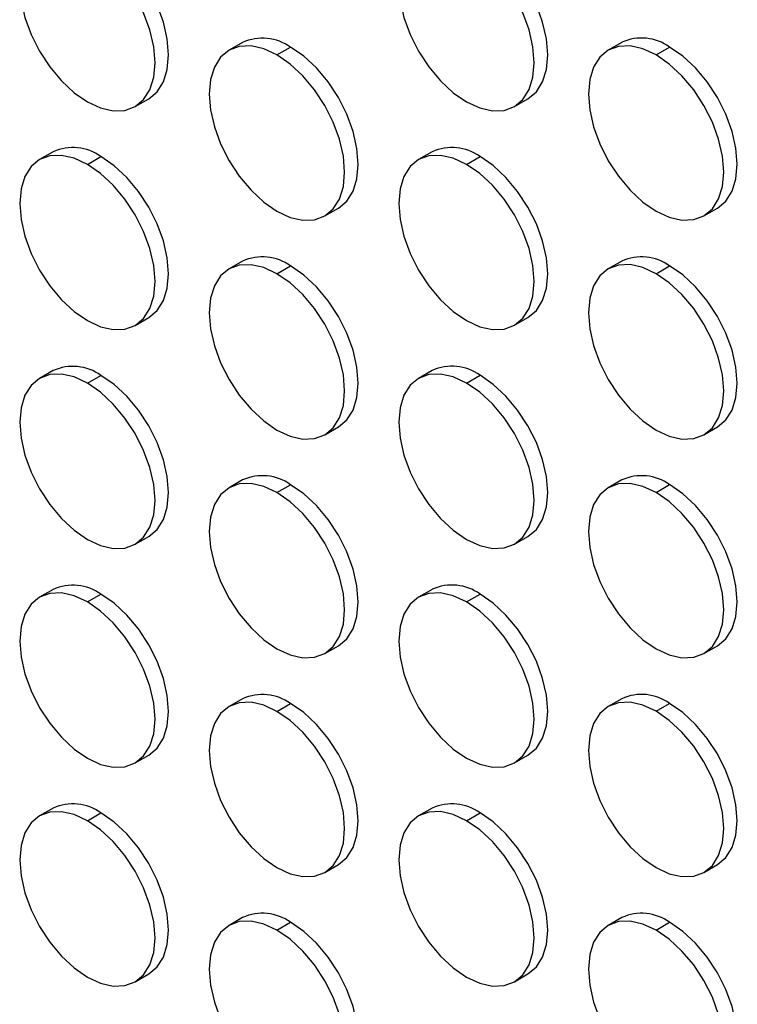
# Model space of a CAD drawing. Header units: millimetres. Extents: x 0 to 1956, y 0 to 1511.
# Tile 11 of 24: x 1471 to 1546, y 1099 to 1202. Entities that reach past the tile are written whole.
import ezdxf

# ---------------------------------------------------------------- set-up
doc = ezdxf.new("R2010")
doc.units = ezdxf.units.MM
doc.header["$LTSCALE"] = 7

msp = doc.modelspace()

# ---------------------------------------------------------------- linework, layer by layer
for p, q in [((1494.3, 1199.36), (1492.88, 1198.54)), ((1497.88, 1198.04), (1499.3, 1198.86)), ((1533.9, 1199.36), (1532.48, 1198.54)), ((1537.48, 1198.05), (1538.9, 1198.86)), ((1483.08, 1192.65), (1484.5, 1193.46)), ((1522.68, 1192.65), (1524.1, 1193.47)), ((1474.5, 1187.92), (1473.08, 1187.11)), ((1478.08, 1186.61), (1479.5, 1187.43)), ((1514.1, 1187.93), (1512.68, 1187.11)), ((1517.68, 1186.61), (1519.1, 1187.43)), ((1502.88, 1181.22), (1504.3, 1182.03)), ((1542.48, 1181.22), (1543.9, 1182.04)), ((1494.3, 1176.49), (1492.88, 1175.68)), ((1497.88, 1175.18), (1499.3, 1176)), ((1533.9, 1176.5), (1532.48, 1175.68)), ((1537.48, 1175.18), (1538.9, 1176)), ((1483.08, 1169.78), (1484.5, 1170.6)), ((1522.68, 1169.79), (1524.1, 1170.6)), ((1474.5, 1165.06), (1473.08, 1164.24)), ((1514.1, 1165.06), (1512.68, 1164.25)), ((1478.08, 1163.75), (1479.5, 1164.56)), ((1517.68, 1163.75), (1519.1, 1164.57)), ((1502.88, 1158.35), (1504.3, 1159.17)), ((1542.48, 1158.36), (1543.9, 1159.18)), ((1494.3, 1153.63), (1492.88, 1152.81)), ((1533.9, 1153.63), (1532.48, 1152.82)), ((1497.88, 1152.32), (1499.3, 1153.13)), ((1537.48, 1152.32), (1538.9, 1153.14)), ((1483.08, 1146.92), (1484.5, 1147.74)), ((1522.68, 1146.93), (1524.1, 1147.74)), ((1474.5, 1142.2), (1473.08, 1141.38)), ((1514.1, 1142.2), (1512.68, 1141.38)), ((1478.08, 1140.88), (1479.5, 1141.7)), ((1517.68, 1140.89), (1519.1, 1141.7)), ((1502.88, 1135.49), (1504.3, 1136.31)), ((1542.48, 1135.5), (1543.9, 1136.31)), ((1494.3, 1130.77), (1492.88, 1129.95)), ((1533.9, 1130.77), (1532.48, 1129.95)), ((1497.88, 1129.45), (1499.3, 1130.27)), ((1537.48, 1129.46), (1538.9, 1130.27)), ((1483.08, 1124.06), (1484.5, 1124.87)), ((1522.68, 1124.06), (1524.1, 1124.88)), ((1474.5, 1119.33), (1473.08, 1118.52)), ((1478.08, 1118.02), (1479.5, 1118.84)), ((1514.1, 1119.34), (1512.68, 1118.52)), ((1517.68, 1118.02), (1519.1, 1118.84)), ((1502.88, 1112.63), (1504.3, 1113.45)), ((1542.48, 1112.63), (1543.9, 1113.45)), ((1494.3, 1107.9), (1492.88, 1107.09)), ((1497.88, 1106.59), (1499.3, 1107.41)), ((1533.9, 1107.91), (1532.48, 1107.09)), ((1537.48, 1106.6), (1538.9, 1107.41)), ((1483.08, 1101.2), (1484.5, 1102.01)), ((1522.68, 1101.2), (1524.1, 1102.02))]:
    msp.add_line(p, q)
at = {"flags": 128}
for points in [[(1478.08, 1209.47), (1476.7, 1210.11), (1475.38, 1210.41), (1474.16, 1210.37), (1473.08, 1209.97), (1472.2, 1209.24), (1471.55, 1208.2), (1471.15, 1206.9), (1471.01, 1205.39), (1471.15, 1203.72), (1471.55, 1201.95), (1472.2, 1200.17), (1473.08, 1198.42), (1474.16, 1196.79), (1475.38, 1195.33), (1476.7, 1194.1), (1478.08, 1193.14)], [(1484.5, 1193.46), (1484.5, 1193.46), (1485.38, 1194.19), (1486.03, 1195.23), (1486.43, 1196.53), (1486.57, 1198.04), (1486.43, 1199.71), (1486.03, 1201.48), (1485.38, 1203.27), (1484.5, 1205.01), (1483.43, 1206.65), (1482.2, 1208.11), (1480.88, 1209.34), (1479.5, 1210.29)], [(1517.68, 1209.48), (1516.3, 1210.12), (1514.98, 1210.42), (1513.75, 1210.37), (1512.68, 1209.97), (1511.8, 1209.24), (1511.15, 1208.21), (1510.75, 1206.91), (1510.61, 1205.39), (1510.75, 1203.72), (1511.15, 1201.96), (1511.8, 1200.17), (1512.68, 1198.42), (1513.75, 1196.79), (1514.98, 1195.33), (1516.3, 1194.1), (1517.68, 1193.15)], [(1524.1, 1193.47), (1524.1, 1193.47), (1524.98, 1194.2), (1525.63, 1195.23), (1526.03, 1196.53), (1526.17, 1198.05), (1526.03, 1199.72), (1525.63, 1201.48), (1524.98, 1203.27), (1524.1, 1205.02), (1523.02, 1206.65), (1521.8, 1208.11), (1520.48, 1209.34), (1519.1, 1210.29)], [(1478.08, 1193.14), (1479.46, 1192.5), (1480.79, 1192.2), (1482.01, 1192.25), (1483.08, 1192.65), (1483.96, 1193.38), (1484.62, 1194.41), (1485.02, 1195.71), (1485.16, 1197.23), (1485.02, 1198.9), (1484.62, 1200.66), (1483.96, 1202.45), (1483.08, 1204.2), (1482.01, 1205.83), (1480.79, 1207.29), (1479.46, 1208.52), (1478.08, 1209.47)], [(1517.68, 1193.15), (1519.06, 1192.51), (1520.39, 1192.21), (1521.61, 1192.25), (1522.68, 1192.65), (1523.56, 1193.38), (1524.22, 1194.42), (1524.62, 1195.72), (1524.75, 1197.23), (1524.62, 1198.9), (1524.22, 1200.67), (1523.56, 1202.45), (1522.68, 1204.2), (1521.61, 1205.83), (1520.39, 1207.29), (1519.06, 1208.52), (1517.68, 1209.48)], [(1497.88, 1198.04), (1496.5, 1198.68), (1495.18, 1198.98), (1493.95, 1198.94), (1492.88, 1198.54), (1492, 1197.81), (1491.35, 1196.77), (1490.95, 1195.48), (1490.81, 1193.96), (1490.95, 1192.29), (1491.35, 1190.53), (1492, 1188.74), (1492.88, 1186.99), (1493.95, 1185.36), (1495.18, 1183.9), (1496.5, 1182.67), (1497.88, 1181.71)], [(1504.3, 1182.03), (1504.3, 1182.03), (1505.18, 1182.76), (1505.83, 1183.8), (1506.23, 1185.1), (1506.37, 1186.61), (1506.23, 1188.28), (1505.83, 1190.05), (1505.18, 1191.84), (1504.3, 1193.58), (1503.23, 1195.22), (1502, 1196.68), (1500.68, 1197.91), (1499.3, 1198.86)], [(1537.48, 1198.05), (1536.1, 1198.69), (1534.78, 1198.99), (1533.55, 1198.94), (1532.48, 1198.54), (1531.6, 1197.81), (1530.95, 1196.78), (1530.55, 1195.48), (1530.41, 1193.96), (1530.55, 1192.29), (1530.95, 1190.53), (1531.6, 1188.74), (1532.48, 1186.99), (1533.55, 1185.36), (1534.78, 1183.9), (1536.1, 1182.67), (1537.48, 1181.72)], [(1543.9, 1182.04), (1543.9, 1182.04), (1544.77, 1182.77), (1545.43, 1183.8), (1545.83, 1185.1), (1545.97, 1186.62), (1545.83, 1188.29), (1545.43, 1190.05), (1544.77, 1191.84), (1543.9, 1193.59), (1542.82, 1195.22), (1541.6, 1196.68), (1540.27, 1197.91), (1538.9, 1198.86)], [(1497.88, 1181.71), (1499.26, 1181.07), (1500.59, 1180.77), (1501.81, 1180.82), (1502.88, 1181.22), (1503.76, 1181.95), (1504.42, 1182.98), (1504.82, 1184.28), (1504.95, 1185.8), (1504.82, 1187.47), (1504.42, 1189.23), (1503.76, 1191.02), (1502.88, 1192.77), (1501.81, 1194.4), (1500.59, 1195.86), (1499.26, 1197.09), (1497.88, 1198.04)], [(1537.48, 1181.72), (1538.86, 1181.08), (1540.19, 1180.78), (1541.41, 1180.83), (1542.48, 1181.22), (1543.36, 1181.95), (1544.01, 1182.99), (1544.42, 1184.29), (1544.55, 1185.8), (1544.42, 1187.47), (1544.01, 1189.24), (1543.36, 1191.02), (1542.48, 1192.77), (1541.41, 1194.4), (1540.19, 1195.86), (1538.86, 1197.09), (1537.48, 1198.05)], [(1478.08, 1186.61), (1476.7, 1187.25), (1475.38, 1187.55), (1474.16, 1187.5), (1473.08, 1187.11), (1472.2, 1186.38), (1471.55, 1185.34), (1471.15, 1184.04), (1471.01, 1182.53), (1471.15, 1180.86), (1471.55, 1179.09), (1472.2, 1177.3), (1473.08, 1175.56), (1474.16, 1173.92), (1475.38, 1172.46), (1476.7, 1171.23), (1478.08, 1170.28)], [(1484.5, 1170.6), (1484.5, 1170.6), (1485.38, 1171.33), (1486.03, 1172.37), (1486.43, 1173.66), (1486.57, 1175.18), (1486.43, 1176.85), (1486.03, 1178.61), (1485.38, 1180.4), (1484.5, 1182.15), (1483.43, 1183.78), (1482.2, 1185.24), (1480.88, 1186.47), (1479.5, 1187.43)], [(1517.68, 1186.61), (1516.3, 1187.25), (1514.98, 1187.55), (1513.75, 1187.51), (1512.68, 1187.11), (1511.8, 1186.38), (1511.15, 1185.34), (1510.75, 1184.05), (1510.61, 1182.53), (1510.75, 1180.86), (1511.15, 1179.1), (1511.8, 1177.31), (1512.68, 1175.56), (1513.75, 1173.93), (1514.98, 1172.47), (1516.3, 1171.24), (1517.68, 1170.28)], [(1524.1, 1170.6), (1524.1, 1170.6), (1524.98, 1171.33), (1525.63, 1172.37), (1526.03, 1173.67), (1526.17, 1175.18), (1526.03, 1176.85), (1525.63, 1178.62), (1524.98, 1180.41), (1524.1, 1182.15), (1523.02, 1183.79), (1521.8, 1185.25), (1520.48, 1186.48), (1519.1, 1187.43)], [(1478.08, 1170.28), (1479.46, 1169.64), (1480.79, 1169.34), (1482.01, 1169.39), (1483.08, 1169.78), (1483.96, 1170.51), (1484.62, 1171.55), (1485.02, 1172.85), (1485.16, 1174.36), (1485.02, 1176.03), (1484.62, 1177.8), (1483.96, 1179.59), (1483.08, 1181.33), (1482.01, 1182.97), (1480.79, 1184.43), (1479.46, 1185.66), (1478.08, 1186.61)], [(1517.68, 1170.28), (1519.06, 1169.64), (1520.39, 1169.34), (1521.61, 1169.39), (1522.68, 1169.79), (1523.56, 1170.52), (1524.22, 1171.55), (1524.62, 1172.85), (1524.75, 1174.37), (1524.62, 1176.04), (1524.22, 1177.8), (1523.56, 1179.59), (1522.68, 1181.34), (1521.61, 1182.97), (1520.39, 1184.43), (1519.06, 1185.66), (1517.68, 1186.61)], [(1497.88, 1175.18), (1496.5, 1175.82), (1495.18, 1176.12), (1493.95, 1176.07), (1492.88, 1175.68), (1492, 1174.95), (1491.35, 1173.91), (1490.95, 1172.61), (1490.81, 1171.1), (1490.95, 1169.43), (1491.35, 1167.66), (1492, 1165.87), (1492.88, 1164.13), (1493.95, 1162.49), (1495.18, 1161.03), (1496.5, 1159.8), (1497.88, 1158.85)], [(1504.3, 1159.17), (1504.3, 1159.17), (1505.18, 1159.9), (1505.83, 1160.94), (1506.23, 1162.24), (1506.37, 1163.75), (1506.23, 1165.42), (1505.83, 1167.19), (1505.18, 1168.97), (1504.3, 1170.72), (1503.23, 1172.35), (1502, 1173.81), (1500.68, 1175.04), (1499.3, 1176)], [(1537.48, 1175.18), (1536.1, 1175.82), (1534.78, 1176.13), (1533.55, 1176.08), (1532.48, 1175.68), (1531.6, 1174.95), (1530.95, 1173.92), (1530.55, 1172.62), (1530.41, 1171.1), (1530.55, 1169.43), (1530.95, 1167.67), (1531.6, 1165.88), (1532.48, 1164.13), (1533.55, 1162.5), (1534.78, 1161.04), (1536.1, 1159.81), (1537.48, 1158.85)], [(1543.9, 1159.18), (1543.9, 1159.18), (1544.77, 1159.9), (1545.43, 1160.94), (1545.83, 1162.24), (1545.97, 1163.75), (1545.83, 1165.42), (1545.43, 1167.19), (1544.77, 1168.98), (1543.9, 1170.72), (1542.82, 1172.36), (1541.6, 1173.82), (1540.27, 1175.05), (1538.9, 1176)], [(1497.88, 1158.85), (1499.26, 1158.21), (1500.59, 1157.91), (1501.81, 1157.96), (1502.88, 1158.36), (1503.76, 1159.08), (1504.42, 1160.12), (1504.82, 1161.42), (1504.95, 1162.93), (1504.82, 1164.6), (1504.42, 1166.37), (1503.76, 1168.16), (1502.88, 1169.9), (1501.81, 1171.54), (1500.59, 1173), (1499.26, 1174.23), (1497.88, 1175.18)], [(1537.48, 1158.85), (1538.86, 1158.21), (1540.19, 1157.91), (1541.41, 1157.96), (1542.48, 1158.36), (1543.36, 1159.09), (1544.01, 1160.12), (1544.42, 1161.42), (1544.55, 1162.94), (1544.42, 1164.61), (1544.01, 1166.37), (1543.36, 1168.16), (1542.48, 1169.91), (1541.41, 1171.54), (1540.19, 1173), (1538.86, 1174.23), (1537.48, 1175.18)], [(1478.08, 1163.75), (1476.7, 1164.39), (1475.38, 1164.69), (1474.16, 1164.64), (1473.08, 1164.24), (1472.2, 1163.51), (1471.55, 1162.48), (1471.15, 1161.18), (1471.01, 1159.66), (1471.15, 1157.99), (1471.55, 1156.23), (1472.2, 1154.44), (1473.08, 1152.69), (1474.16, 1151.06), (1475.38, 1149.6), (1476.7, 1148.37), (1478.08, 1147.42)], [(1517.68, 1163.75), (1516.3, 1164.39), (1514.98, 1164.69), (1513.75, 1164.64), (1512.68, 1164.25), (1511.8, 1163.52), (1511.15, 1162.48), (1510.75, 1161.18), (1510.61, 1159.67), (1510.75, 1158), (1511.15, 1156.23), (1511.8, 1154.44), (1512.68, 1152.7), (1513.75, 1151.06), (1514.98, 1149.6), (1516.3, 1148.37), (1517.68, 1147.42)], [(1478.08, 1147.42), (1479.46, 1146.78), (1480.79, 1146.48), (1482.01, 1146.52), (1483.08, 1146.92), (1483.96, 1147.65), (1484.62, 1148.69), (1485.02, 1149.99), (1485.16, 1151.5), (1485.02, 1153.17), (1484.62, 1154.94), (1483.96, 1156.72), (1483.08, 1158.47), (1482.01, 1160.1), (1480.79, 1161.56), (1479.46, 1162.79), (1478.08, 1163.75)], [(1484.5, 1147.74), (1484.5, 1147.74), (1485.38, 1148.47), (1486.03, 1149.5), (1486.43, 1150.8), (1486.57, 1152.32), (1486.43, 1153.99), (1486.03, 1155.75), (1485.38, 1157.54), (1484.5, 1159.29), (1483.43, 1160.92), (1482.2, 1162.38), (1480.88, 1163.61), (1479.5, 1164.56)], [(1517.68, 1147.42), (1519.06, 1146.78), (1520.39, 1146.48), (1521.61, 1146.53), (1522.68, 1146.93), (1523.56, 1147.66), (1524.22, 1148.69), (1524.62, 1149.99), (1524.75, 1151.5), (1524.62, 1153.18), (1524.22, 1154.94), (1523.56, 1156.73), (1522.68, 1158.47), (1521.61, 1160.11), (1520.39, 1161.57), (1519.06, 1162.8), (1517.68, 1163.75)], [(1524.1, 1147.74), (1524.1, 1147.74), (1524.98, 1148.47), (1525.63, 1149.51), (1526.03, 1150.81), (1526.17, 1152.32), (1526.03, 1153.99), (1525.63, 1155.76), (1524.98, 1157.54), (1524.1, 1159.29), (1523.02, 1160.92), (1521.8, 1162.38), (1520.48, 1163.61), (1519.1, 1164.57)], [(1497.88, 1152.32), (1496.5, 1152.96), (1495.18, 1153.26), (1493.95, 1153.21), (1492.88, 1152.81), (1492, 1152.08), (1491.35, 1151.05), (1490.95, 1149.75), (1490.81, 1148.23), (1490.95, 1146.56), (1491.35, 1144.8), (1492, 1143.01), (1492.88, 1141.26), (1493.95, 1139.63), (1495.18, 1138.17), (1496.5, 1136.94), (1497.88, 1135.99)], [(1504.3, 1136.31), (1504.3, 1136.31), (1505.18, 1137.04), (1505.83, 1138.07), (1506.23, 1139.37), (1506.37, 1140.89), (1506.23, 1142.56), (1505.83, 1144.32), (1505.18, 1146.11), (1504.3, 1147.86), (1503.23, 1149.49), (1502, 1150.95), (1500.68, 1152.18), (1499.3, 1153.13)], [(1537.48, 1152.32), (1536.1, 1152.96), (1534.78, 1153.26), (1533.55, 1153.21), (1532.48, 1152.82), (1531.6, 1152.09), (1530.95, 1151.05), (1530.55, 1149.75), (1530.41, 1148.24), (1530.55, 1146.57), (1530.95, 1144.8), (1531.6, 1143.01), (1532.48, 1141.27), (1533.55, 1139.63), (1534.78, 1138.17), (1536.1, 1136.94), (1537.48, 1135.99)], [(1543.9, 1136.31), (1543.9, 1136.31), (1544.77, 1137.04), (1545.43, 1138.08), (1545.83, 1139.38), (1545.97, 1140.89), (1545.83, 1142.56), (1545.43, 1144.33), (1544.77, 1146.11), (1543.9, 1147.86), (1542.82, 1149.49), (1541.6, 1150.95), (1540.27, 1152.18), (1538.9, 1153.14)], [(1497.88, 1135.99), (1499.26, 1135.35), (1500.59, 1135.05), (1501.81, 1135.1), (1502.88, 1135.49), (1503.76, 1136.22), (1504.42, 1137.26), (1504.82, 1138.56), (1504.95, 1140.07), (1504.82, 1141.74), (1504.42, 1143.51), (1503.76, 1145.29), (1502.88, 1147.04), (1501.81, 1148.67), (1500.59, 1150.13), (1499.26, 1151.36), (1497.88, 1152.32)], [(1537.48, 1135.99), (1538.86, 1135.35), (1540.19, 1135.05), (1541.41, 1135.1), (1542.48, 1135.5), (1543.36, 1136.23), (1544.01, 1137.26), (1544.42, 1138.56), (1544.55, 1140.07), (1544.42, 1141.75), (1544.01, 1143.51), (1543.36, 1145.3), (1542.48, 1147.04), (1541.41, 1148.68), (1540.19, 1150.14), (1538.86, 1151.37), (1537.48, 1152.32)], [(1478.08, 1140.88), (1476.7, 1141.52), (1475.38, 1141.82), (1474.16, 1141.78), (1473.08, 1141.38), (1472.2, 1140.65), (1471.55, 1139.61), (1471.15, 1138.32), (1471.01, 1136.8), (1471.15, 1135.13), (1471.55, 1133.37), (1472.2, 1131.58), (1473.08, 1129.83), (1474.16, 1128.2), (1475.38, 1126.74), (1476.7, 1125.51), (1478.08, 1124.55)], [(1484.5, 1124.87), (1484.5, 1124.87), (1485.38, 1125.6), (1486.03, 1126.64), (1486.43, 1127.94), (1486.57, 1129.45), (1486.43, 1131.12), (1486.03, 1132.89), (1485.38, 1134.68), (1484.5, 1136.42), (1483.43, 1138.06), (1482.2, 1139.52), (1480.88, 1140.75), (1479.5, 1141.7)], [(1517.68, 1140.89), (1516.3, 1141.53), (1514.98, 1141.83), (1513.75, 1141.78), (1512.68, 1141.38), (1511.8, 1140.65), (1511.15, 1139.62), (1510.75, 1138.32), (1510.61, 1136.8), (1510.75, 1135.13), (1511.15, 1133.37), (1511.8, 1131.58), (1512.68, 1129.84), (1513.75, 1128.2), (1514.98, 1126.74), (1516.3, 1125.51), (1517.68, 1124.56)], [(1524.1, 1124.88), (1524.1, 1124.88), (1524.98, 1125.61), (1525.63, 1126.64), (1526.03, 1127.94), (1526.17, 1129.46), (1526.03, 1131.13), (1525.63, 1132.89), (1524.98, 1134.68), (1524.1, 1136.43), (1523.02, 1138.06), (1521.8, 1139.52), (1520.48, 1140.75), (1519.1, 1141.7)], [(1478.08, 1124.55), (1479.46, 1123.91), (1480.79, 1123.61), (1482.01, 1123.66), (1483.08, 1124.06), (1483.96, 1124.79), (1484.62, 1125.82), (1485.02, 1127.12), (1485.16, 1128.64), (1485.02, 1130.31), (1484.62, 1132.07), (1483.96, 1133.86), (1483.08, 1135.61), (1482.01, 1137.24), (1480.79, 1138.7), (1479.46, 1139.93), (1478.08, 1140.88)], [(1517.68, 1124.56), (1519.06, 1123.92), (1520.39, 1123.62), (1521.61, 1123.67), (1522.68, 1124.06), (1523.56, 1124.79), (1524.22, 1125.83), (1524.62, 1127.13), (1524.75, 1128.64), (1524.62, 1130.31), (1524.22, 1132.08), (1523.56, 1133.86), (1522.68, 1135.61), (1521.61, 1137.24), (1520.39, 1138.7), (1519.06, 1139.93), (1517.68, 1140.89)], [(1497.88, 1129.45), (1496.5, 1130.09), (1495.18, 1130.4), (1493.95, 1130.35), (1492.88, 1129.95), (1492, 1129.22), (1491.35, 1128.19), (1490.95, 1126.89), (1490.81, 1125.37), (1490.95, 1123.7), (1491.35, 1121.94), (1492, 1120.15), (1492.88, 1118.4), (1493.95, 1116.77), (1495.18, 1115.31), (1496.5, 1114.08), (1497.88, 1113.12)], [(1504.3, 1113.45), (1504.3, 1113.45), (1505.18, 1114.17), (1505.83, 1115.21), (1506.23, 1116.51), (1506.37, 1118.02), (1506.23, 1119.69), (1505.83, 1121.46), (1505.18, 1123.25), (1504.3, 1124.99), (1503.23, 1126.63), (1502, 1128.09), (1500.68, 1129.32), (1499.3, 1130.27)], [(1537.48, 1129.46), (1536.1, 1130.1), (1534.78, 1130.4), (1533.55, 1130.35), (1532.48, 1129.95), (1531.6, 1129.22), (1530.95, 1128.19), (1530.55, 1126.89), (1530.41, 1125.37), (1530.55, 1123.7), (1530.95, 1121.94), (1531.6, 1120.15), (1532.48, 1118.41), (1533.55, 1116.77), (1534.78, 1115.31), (1536.1, 1114.08), (1537.48, 1113.13)], [(1543.9, 1113.45), (1543.9, 1113.45), (1544.77, 1114.18), (1545.43, 1115.21), (1545.83, 1116.51), (1545.97, 1118.03), (1545.83, 1119.7), (1545.43, 1121.46), (1544.77, 1123.25), (1543.9, 1125), (1542.82, 1126.63), (1541.6, 1128.09), (1540.27, 1129.32), (1538.9, 1130.27)], [(1497.88, 1113.12), (1499.26, 1112.48), (1500.59, 1112.18), (1501.81, 1112.23), (1502.88, 1112.63), (1503.76, 1113.36), (1504.42, 1114.39), (1504.82, 1115.69), (1504.95, 1117.21), (1504.82, 1118.88), (1504.42, 1120.64), (1503.76, 1122.43), (1502.88, 1124.18), (1501.81, 1125.81), (1500.59, 1127.27), (1499.26, 1128.5), (1497.88, 1129.45)], [(1537.48, 1113.13), (1538.86, 1112.49), (1540.19, 1112.19), (1541.41, 1112.24), (1542.48, 1112.63), (1543.36, 1113.36), (1544.01, 1114.4), (1544.42, 1115.7), (1544.55, 1117.21), (1544.42, 1118.88), (1544.01, 1120.65), (1543.36, 1122.44), (1542.48, 1124.18), (1541.41, 1125.81), (1540.19, 1127.27), (1538.86, 1128.5), (1537.48, 1129.46)], [(1478.08, 1118.02), (1476.7, 1118.66), (1475.38, 1118.96), (1474.16, 1118.91), (1473.08, 1118.52), (1472.2, 1117.79), (1471.55, 1116.75), (1471.15, 1115.45), (1471.01, 1113.94), (1471.15, 1112.27), (1471.55, 1110.5), (1472.2, 1108.71), (1473.08, 1106.97), (1474.16, 1105.33), (1475.38, 1103.87), (1476.7, 1102.64), (1478.08, 1101.69)], [(1484.5, 1102.01), (1484.5, 1102.01), (1485.38, 1102.74), (1486.03, 1103.78), (1486.43, 1105.08), (1486.57, 1106.59), (1486.43, 1108.26), (1486.03, 1110.03), (1485.38, 1111.81), (1484.5, 1113.56), (1483.43, 1115.19), (1482.2, 1116.65), (1480.88, 1117.88), (1479.5, 1118.84)], [(1517.68, 1118.02), (1516.3, 1118.66), (1514.98, 1118.97), (1513.75, 1118.92), (1512.68, 1118.52), (1511.8, 1117.79), (1511.15, 1116.76), (1510.75, 1115.46), (1510.61, 1113.94), (1510.75, 1112.27), (1511.15, 1110.51), (1511.8, 1108.72), (1512.68, 1106.97), (1513.75, 1105.34), (1514.98, 1103.88), (1516.3, 1102.65), (1517.68, 1101.69)], [(1524.1, 1102.02), (1524.1, 1102.02), (1524.98, 1102.75), (1525.63, 1103.78), (1526.03, 1105.08), (1526.17, 1106.59), (1526.03, 1108.27), (1525.63, 1110.03), (1524.98, 1111.82), (1524.1, 1113.56), (1523.02, 1115.2), (1521.8, 1116.66), (1520.48, 1117.89), (1519.1, 1118.84)], [(1478.08, 1101.69), (1479.46, 1101.05), (1480.79, 1100.75), (1482.01, 1100.8), (1483.08, 1101.2), (1483.96, 1101.93), (1484.62, 1102.96), (1485.02, 1104.26), (1485.16, 1105.77), (1485.02, 1107.45), (1484.62, 1109.21), (1483.96, 1111), (1483.08, 1112.74), (1482.01, 1114.38), (1480.79, 1115.84), (1479.46, 1117.07), (1478.08, 1118.02)], [(1517.68, 1101.69), (1519.06, 1101.05), (1520.39, 1100.75), (1521.61, 1100.8), (1522.68, 1101.2), (1523.56, 1101.93), (1524.22, 1102.96), (1524.62, 1104.26), (1524.75, 1105.78), (1524.62, 1107.45), (1524.22, 1109.21), (1523.56, 1111), (1522.68, 1112.75), (1521.61, 1114.38), (1520.39, 1115.84), (1519.06, 1117.07), (1517.68, 1118.02)], [(1497.88, 1106.59), (1496.5, 1107.23), (1495.18, 1107.53), (1493.95, 1107.48), (1492.88, 1107.09), (1492, 1106.36), (1491.35, 1105.32), (1490.95, 1104.02), (1490.81, 1102.51), (1490.95, 1100.84), (1491.35, 1099.07), (1492, 1097.28), (1492.88, 1095.54), (1493.95, 1093.9), (1495.18, 1092.44), (1496.5, 1091.21), (1497.88, 1090.26)], [(1504.3, 1090.58), (1504.3, 1090.58), (1505.18, 1091.31), (1505.83, 1092.35), (1506.23, 1093.65), (1506.37, 1095.16), (1506.23, 1096.83), (1505.83, 1098.6), (1505.18, 1100.38), (1504.3, 1102.13), (1503.23, 1103.76), (1502, 1105.22), (1500.68, 1106.45), (1499.3, 1107.41)], [(1537.48, 1106.6), (1536.1, 1107.23), (1534.78, 1107.54), (1533.55, 1107.49), (1532.48, 1107.09), (1531.6, 1106.36), (1530.95, 1105.33), (1530.55, 1104.03), (1530.41, 1102.51), (1530.55, 1100.84), (1530.95, 1099.08), (1531.6, 1097.29), (1532.48, 1095.54), (1533.55, 1093.91), (1534.78, 1092.45), (1536.1, 1091.22), (1537.48, 1090.26)], [(1543.9, 1090.59), (1543.9, 1090.59), (1544.77, 1091.32), (1545.43, 1092.35), (1545.83, 1093.65), (1545.97, 1095.16), (1545.83, 1096.84), (1545.43, 1098.6), (1544.77, 1100.39), (1543.9, 1102.13), (1542.82, 1103.77), (1541.6, 1105.23), (1540.27, 1106.46), (1538.9, 1107.41)], [(1497.88, 1090.26), (1499.26, 1089.62), (1500.59, 1089.32), (1501.81, 1089.37), (1502.88, 1089.77), (1503.76, 1090.5), (1504.42, 1091.53), (1504.82, 1092.83), (1504.95, 1094.34), (1504.82, 1096.02), (1504.42, 1097.78), (1503.76, 1099.57), (1502.88, 1101.31), (1501.81, 1102.95), (1500.59, 1104.41), (1499.26, 1105.64), (1497.88, 1106.59)], [(1537.48, 1090.26), (1538.86, 1089.62), (1540.19, 1089.32), (1541.41, 1089.37), (1542.48, 1089.77), (1543.36, 1090.5), (1544.01, 1091.53), (1544.42, 1092.83), (1544.55, 1094.35), (1544.42, 1096.02), (1544.01, 1097.78), (1543.36, 1099.57), (1542.48, 1101.32), (1541.41, 1102.95), (1540.19, 1104.41), (1538.86, 1105.64), (1537.48, 1106.6)]]:
    msp.add_lwpolyline(points, dxfattribs=at)
for centre in [(1496.37, 1194.77), (1535.97, 1194.78), (1476.57, 1183.34), (1516.17, 1183.34), (1496.37, 1171.91), (1535.97, 1171.91), (1476.57, 1160.47), (1516.17, 1160.48), (1496.37, 1149.05), (1535.97, 1149.05), (1476.57, 1137.61), (1516.17, 1137.62), (1496.37, 1126.18), (1535.97, 1126.19), (1476.57, 1114.75), (1516.17, 1114.75), (1496.37, 1103.32), (1535.97, 1103.32)]:
    msp.add_arc(centre, 5.03, 54.3824, 114.3071)

doc.saveas('drawing.dxf')
